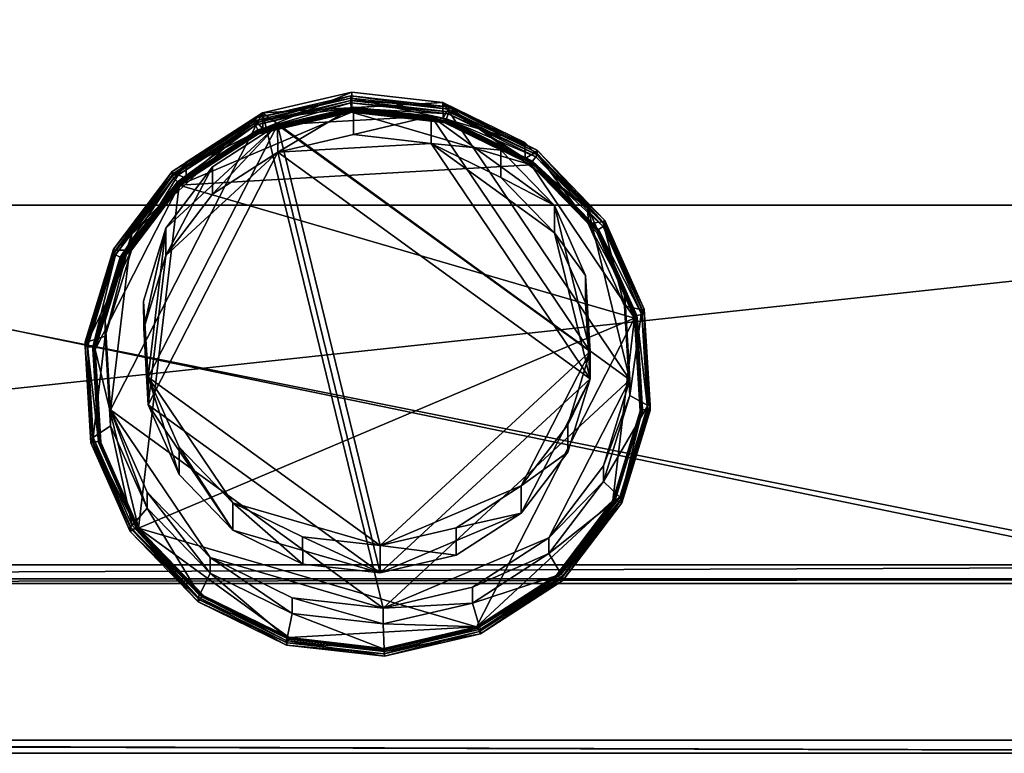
# Model space of a CAD drawing. Header units: centimetres. Extents: x -14.4 to 14.4, y -25.8 to 25.8.
# Tile 5 of 18: x 0 to 6.9, y -25.8 to -20.6. Entities that reach past the tile are written whole.
import ezdxf

# ---------------------------------------------------------------- set-up
doc = ezdxf.new("R2010")
doc.units = ezdxf.units.CM
doc.layers.add('VG232220', color=7, linetype='Continuous', true_color=0x1c1cb1)

msp = doc.modelspace()

# ---------------------------------------------------------------- meshes
at = {"layer": 'VG232220', "color": 251, "true_color": 0x565656}
mesh = msp.add_polyface(dxfattribs=at)
corners = [(-12.7375, -24.4559, 0.1819), (12.8767, -24.4559, 10.5383), (-12.8036, 23.716, 10.5383), (12.8869, 23.716, 10.5383), (12.7466, -24.4559, 0.1819), (-12.7377, -24.586, 10.5383), (-12.8356, 19.3156, 4.946), (-12.7377, -24.586, 0.312), (-12.8677, -24.4559, 0.312), (12.7465, -24.586, 10.5383), (-12.6733, 23.8461, 10.5383), (12.7568, 23.8461, 10.5383), (12.8767, -24.4559, 0.312), (12.7465, -24.586, 0.312), (-12.8677, -24.4559, 10.5383), (-12.7377, -24.5535, 0.2144), (-12.8353, -24.5535, 0.312), (-12.8352, -24.4559, 0.2144), (12.8442, -24.5535, 10.5383), (-12.7709, 23.8136, 10.5383), (12.8544, 23.8136, 10.5383), (12.8442, -24.4559, 0.2144), (12.8442, -24.5535, 0.312), (12.7465, -24.5535, 0.2144), (-12.8353, -24.5535, 10.5383), (-12.8108, -24.5291, 0.2144), (12.8198, -24.5291, 0.2144), (11.4528, 22.9859, 10.0326), (11.9322, -21.9273, 10.0326), (12.7465, -24.586, 4.946), (-12.8677, -24.4559, 4.946), (12.8869, 23.716, 4.946), (12.8767, -24.4559, 4.946), (12.7568, 23.8461, 4.946), (-12.8036, 23.716, 4.946), (12.8442, -24.5535, 4.946), (-12.8353, -24.5535, 4.946), (12.8544, 23.8136, 4.946), (-12.7709, 23.8136, 4.946), (12.8818, 19.3156, 10.5383), (12.7517, 19.3156, 0.1819), (-12.8356, 19.3156, 10.5383), (-12.8356, 19.3156, 0.312), (12.8818, 19.3156, 0.312), (-12.7055, 19.3156, 0.1819), (12.8493, 19.3156, 0.2144), (-12.8031, 19.3156, 0.2144), (11.937, 19.8177, 10.0326), (-11.7349, 19.8165, 10.0326), (12.8818, 19.3156, 4.946), (-11.335, 22.9847, 10.0326), (-11.7646, -21.9285, 10.0326), (-12.6733, 23.8461, 4.946), (-12.7377, -24.586, 4.946), (-11.335, 22.1903, 6.3428), (-11.3648, 19.8165, 6.3428), (-11.3945, -21.9285, 6.3428), (11.4433, -21.9273, 6.3428), (11.4481, 19.8177, 6.3428), (11.4528, 22.1915, 6.3428)]
mesh.append_faces([[corners[k] for k in face] for face in [(0, 25, 17), (4, 26, 23), (0, 15, 25), (4, 21, 26), (3, 20, 27), (20, 11, 27), (10, 19, 50), (19, 2, 50), (14, 24, 51), (24, 5, 51), (9, 18, 28), (18, 1, 28)]], dxfattribs={"color": 251})
mesh.append_faces([[corners[k] for k in face] for face in [(43, 49, 32), (32, 12, 43), (22, 35, 29), (29, 13, 22), (16, 36, 30), (30, 8, 16), (16, 25, 15), (15, 7, 16), (8, 17, 25), (25, 16, 8), (22, 26, 21), (21, 12, 22), (13, 23, 26), (26, 22, 13), (12, 32, 35), (35, 22, 12), (7, 53, 36), (36, 16, 7), (39, 47, 28), (28, 1, 39), (10, 50, 27), (27, 11, 10), (41, 48, 50), (50, 2, 41), (3, 39, 49), (49, 31, 3), (14, 41, 6), (6, 30, 14), (9, 5, 53), (53, 29, 9), (18, 9, 29), (29, 35, 18), (24, 14, 30), (30, 36, 24), (20, 3, 31), (31, 37, 20), (19, 10, 52), (52, 38, 19), (1, 18, 35), (35, 32, 1), (5, 24, 36), (36, 53, 5), (11, 20, 37), (37, 33, 11), (2, 19, 38), (38, 34, 2), (8, 30, 6), (6, 42, 8), (4, 0, 44), (44, 40, 4), (21, 4, 40), (40, 45, 21), (17, 8, 42), (42, 46, 17), (12, 21, 45), (45, 43, 12), (0, 17, 46), (46, 44, 0), (39, 3, 27), (27, 47, 39), (41, 14, 51), (51, 48, 41), (1, 32, 49), (49, 39, 1), (2, 34, 6), (6, 41, 2), (13, 29, 53), (53, 7, 13), (23, 13, 7), (7, 15, 23), (4, 23, 15), (15, 0, 4), (5, 9, 28), (28, 51, 5), (11, 33, 52), (52, 10, 11), (59, 54, 55), (55, 58, 59), (56, 57, 58), (58, 55, 56), (50, 48, 55), (55, 54, 50), (48, 51, 56), (56, 55, 48), (51, 28, 57), (57, 56, 51), (28, 47, 58), (58, 57, 28), (47, 27, 59), (59, 58, 47), (27, 50, 54), (54, 59, 27), (37, 38, 52), (52, 33, 37), (38, 37, 31), (31, 34, 38), (34, 31, 49), (49, 6, 34), (6, 49, 43), (43, 42, 6), (45, 46, 42), (42, 43, 45), (46, 45, 40), (40, 44, 46)]], dxfattribs={"vtx2": -1, "color": 251})
at = {"layer": 'VG232220', "color": 234, "true_color": 0xb11b58}
mesh = msp.add_polyface(dxfattribs=at)
corners = [(14.4158, -25.6929, 10.582), (14.4158, -19.9328, 10.582), (-14.3296, -25.7792, 10.582), (-14.3296, -19.8464, 10.582), (14.4158, -25.6929, 11.0087), (14.3295, -19.8464, 12.2269), (-14.3296, -25.7792, 11.0395), (-14.4159, -19.9328, 12.186), (14.4159, -25.6401, 11.0731), (14.3296, -19.9383, 12.3022), (-14.3296, -25.6874, 11.1517), (-14.4159, -19.9614, 12.2095), (-14.4159, -25.6929, 10.582), (-14.4159, -19.9328, 10.582), (-14.4159, -25.6929, 11.0087), (-14.3296, -19.8464, 12.2269), (-14.4159, -25.6401, 11.0731), (-14.3296, -19.9383, 12.3022), (14.3295, -25.7792, 10.582), (14.3295, -19.8464, 10.582), (14.3295, -25.7792, 11.0395), (14.4158, -19.9328, 12.186), (14.3296, -25.6874, 11.1517), (14.4159, -19.9614, 12.2095)]
mesh.append_faces([[corners[k] for k in face] for face in [(0, 8, 4)]], dxfattribs={"vtx0": -1, "color": 234})
mesh.append_faces([[corners[k] for k in face] for face in [(13, 16, 7)]], dxfattribs={"vtx0": -1, "vtx1": -1, "color": 234})
mesh.append_faces([[corners[k] for k in face] for face in [(18, 12, 3), (18, 3, 1)]], dxfattribs={"vtx0": -1, "vtx1": -1, "vtx2": -1, "color": 234})
mesh.append_faces([[corners[k] for k in face] for face in [(0, 21, 23), (0, 23, 8)]], dxfattribs={"vtx0": -1, "vtx2": -1, "color": 234})
mesh.append_faces([[corners[k] for k in face] for face in [(0, 18, 1)]], dxfattribs={"vtx1": -1, "color": 234})
mesh.append_faces([[corners[k] for k in face] for face in [(13, 12, 16)]], dxfattribs={"vtx1": -1, "vtx2": -1, "color": 234})
mesh.append_faces([[corners[k] for k in face] for face in [(18, 2, 12), (12, 13, 3), (3, 19, 1), (22, 9, 17), (17, 10, 22), (0, 1, 21), (19, 3, 15), (15, 5, 19), (12, 14, 16), (16, 11, 7), (2, 18, 20), (20, 6, 2), (9, 5, 15), (15, 17, 9), (10, 6, 20), (20, 22, 10), (17, 11, 16), (16, 10, 17), (3, 13, 7), (7, 15, 3), (12, 2, 6), (6, 14, 12), (10, 16, 14), (14, 6, 10), (15, 7, 11), (11, 17, 15), (1, 19, 5), (5, 21, 1), (4, 20, 18), (18, 0, 4), (20, 4, 8), (8, 22, 20), (22, 8, 23), (23, 9, 22), (9, 23, 21), (21, 5, 9)]], dxfattribs={"vtx2": -1, "color": 234})
at = {"layer": 'VG232220', "color": 16, "true_color": 0x870606}
mesh = msp.add_polyface(dxfattribs=at)
corners = [(2.3434, -21.1339, 12.7735), (1.7171, -21.2801, 12.7439), (1.7176, -21.3909, 13.2818), (2.3438, -21.2447, 13.3114), (1.1796, -21.6272, 12.6728), (1.1801, -21.738, 13.2107), (0.7962, -22.2443, 13.1067), (0.7958, -22.1334, 12.5688), (2.9829, -21.2063, 12.7581), (2.3399, -21.2753, 13.8181), (1.6892, -21.4271, 13.7874), (1.1307, -21.7879, 13.7135), (3.6026, -21.6438, 13.7411), (1.6679, -21.3331, 13.5725), (2.3366, -21.177, 13.6041), (1.094, -21.7038, 13.4966), (0.6841, -22.2443, 13.3855), (2.3356, -21.1606, 13.6075), (1.6612, -21.318, 13.5756), (1.6614, -21.3511, 13.7365), (2.3357, -21.1937, 13.7684), (1.0824, -21.6918, 13.4991), (1.0826, -21.725, 13.6599), (0.6692, -22.2701, 13.5479), (2.3367, -21.2102, 13.765), (1.668, -21.3663, 13.7334), (1.6829, -21.3998, 13.7264), (2.3389, -21.2467, 13.7575), (1.0941, -21.7369, 13.6575), (1.1198, -21.7635, 13.652), (1.6829, -21.4096, 13.774), (2.339, -21.2565, 13.805), (1.1198, -21.7733, 13.6995), (1.6838, -21.4134, 13.7817), (2.3391, -21.2604, 13.8127), (1.1214, -21.7766, 13.7073), (1.6854, -21.418, 13.7859), (2.3394, -21.2654, 13.8168), (1.1242, -21.7805, 13.7117), (0.6691, -22.2369, 13.387), (0.6842, -22.2775, 13.5464), (1.0379, -22.0897, 11.7228), (1.3646, -21.6596, 11.8147), (1.822, -21.3647, 11.8776), (2.3549, -21.2405, 11.9037), (2.8991, -21.302, 11.8901), (1.0386, -22.2818, 12.6191), (1.3653, -21.8518, 12.711), (1.8227, -21.5568, 12.7739), (2.3556, -21.4326, 12.8), (2.8998, -21.4942, 12.7864)]
mesh.append_faces([[corners[k] for k in face] for face in [(9, 11, 12)]], dxfattribs={"vtx0": -1, "vtx1": -1, "vtx2": -1, "color": 16})
mesh.append_faces([[corners[k] for k in face] for face in [(0, 1, 2), (2, 3, 0), (1, 4, 5), (5, 2, 1), (6, 5, 4), (7, 4, 1), (1, 0, 8), (9, 10, 11), (3, 2, 13), (13, 14, 3), (2, 5, 15), (15, 13, 2), (16, 15, 5), (17, 18, 19), (19, 20, 17), (18, 21, 22), (22, 19, 18), (23, 22, 21), (24, 25, 26), (26, 27, 24), (25, 28, 29), (29, 26, 25), (27, 26, 30), (30, 31, 27), (26, 29, 32), (32, 30, 26), (31, 30, 33), (33, 34, 31), (30, 32, 35), (35, 33, 30), (34, 33, 36), (36, 37, 34), (33, 35, 38), (38, 36, 33), (37, 36, 10), (10, 9, 37), (36, 38, 11), (11, 10, 36), (14, 13, 18), (18, 17, 14), (13, 15, 21), (21, 18, 13), (39, 21, 15), (40, 28, 22), (28, 25, 19), (19, 22, 28), (25, 24, 20), (20, 19, 25), (41, 42, 43), (43, 44, 45), (46, 47, 42), (47, 48, 43), (43, 42, 47), (48, 49, 44), (44, 43, 48), (50, 49, 48), (48, 47, 46)]], dxfattribs={"vtx2": -1, "color": 16})
mesh = msp.add_polyface(dxfattribs=at)
corners = [(2.9829, -21.2063, 12.7581), (2.3434, -21.1339, 12.7735), (2.3438, -21.2447, 13.3114), (2.9833, -21.3172, 13.296), (3.5585, -21.4886, 12.6994), (3.5589, -21.5994, 13.2373), (4.2945, -23.1547, 12.3554), (1.7171, -21.2801, 12.7439), (4.0008, -21.9467, 12.6047), (1.1307, -21.7879, 13.7135), (4.3278, -22.7211, 13.5185), (3.6026, -21.6438, 13.7411), (3.0045, -21.3505, 13.8021), (2.3399, -21.2753, 13.8181), (2.3366, -21.177, 13.6041), (3.0194, -21.2544, 13.5876), (3.634, -21.5558, 13.525), (3.0242, -21.2386, 13.5909), (2.3356, -21.1606, 13.6075), (2.3357, -21.1937, 13.7684), (3.0244, -21.2717, 13.7517), (3.6441, -21.5425, 13.5277), (3.6442, -21.5757, 13.6886), (3.0196, -21.2875, 13.7485), (2.3367, -21.2102, 13.765), (2.3389, -21.2467, 13.7575), (3.0089, -21.3226, 13.7413), (3.6342, -21.5889, 13.6859), (3.6119, -21.6183, 13.6798), (2.339, -21.2565, 13.805), (3.0089, -21.3324, 13.7888), (3.612, -21.6281, 13.7274), (2.3391, -21.2604, 13.8127), (3.0083, -21.3362, 13.7966), (3.6106, -21.6316, 13.7352), (2.3394, -21.2654, 13.8168), (3.0071, -21.341, 13.8007), (3.6082, -21.6358, 13.7395), (4.0153, -22.9574, 11.5344), (2.5417, -24.3199, 11.2435), (1.822, -21.3647, 11.8776), (2.8991, -21.302, 11.8901), (3.7653, -21.931, 11.7546), (3.3889, -21.5419, 11.8383), (3.3897, -21.734, 12.7346), (3.7661, -22.1232, 12.6509), (2.3556, -21.4326, 12.8), (2.8998, -21.4942, 12.7864), (2.3549, -21.2405, 11.9037), (1.8227, -21.5568, 12.7739), (4.016, -23.1495, 12.4307)]
mesh.append_faces([[corners[k] for k in face] for face in [(6, 7, 0), (9, 10, 11), (38, 39, 40), (38, 40, 41), (42, 38, 41), (47, 49, 50), (47, 50, 45)]], dxfattribs={"vtx0": -1, "vtx1": -1, "vtx2": -1, "color": 16})
mesh.append_faces([[corners[k] for k in face] for face in [(4, 8, 0), (12, 13, 11), (43, 42, 41), (44, 47, 45)]], dxfattribs={"vtx1": -1, "color": 16})
mesh.append_faces([[corners[k] for k in face] for face in [(0, 1, 2), (2, 3, 0), (4, 0, 3), (3, 5, 4), (3, 2, 14), (14, 15, 3), (5, 3, 15), (15, 16, 5), (17, 18, 19), (19, 20, 17), (21, 17, 20), (20, 22, 21), (23, 24, 25), (25, 26, 23), (27, 23, 26), (26, 28, 27), (26, 25, 29), (29, 30, 26), (28, 26, 30), (30, 31, 28), (30, 29, 32), (32, 33, 30), (31, 30, 33), (33, 34, 31), (33, 32, 35), (35, 36, 33), (34, 33, 36), (36, 37, 34), (36, 35, 13), (13, 12, 36), (37, 36, 12), (12, 11, 37), (15, 14, 18), (18, 17, 15), (16, 15, 17), (17, 21, 16), (24, 23, 20), (20, 19, 24), (23, 27, 22), (22, 20, 23), (44, 45, 42), (42, 43, 44), (46, 47, 41), (41, 48, 46), (47, 44, 43), (43, 41, 47)]], dxfattribs={"vtx2": -1, "color": 16})
mesh = msp.add_polyface(dxfattribs=at)
corners = [(4.2945, -23.1547, 12.3554), (4.2564, -22.5253, 12.4852), (4.2568, -22.6362, 13.0231), (4.0008, -21.9467, 12.6047), (4.0012, -22.0575, 13.1425), (3.5585, -21.4886, 12.6994), (3.5589, -21.5994, 13.2373), (2.9829, -21.2063, 12.7581), (4.3278, -22.7211, 13.5185), (4.0622, -22.1199, 13.6427), (3.6026, -21.6438, 13.7411), (4.295, -23.2656, 12.8933), (4.3792, -22.6628, 13.2962), (4.1063, -22.0449, 13.4238), (3.634, -21.5558, 13.525), (4.4367, -23.3367, 13.1573), (4.3956, -22.6589, 13.297), (4.3958, -22.6921, 13.4579), (4.1204, -22.0358, 13.4256), (4.1205, -22.069, 13.5865), (3.6441, -21.5425, 13.5277), (3.6442, -21.5757, 13.6886), (4.4201, -23.368, 13.3186), (4.3794, -22.6959, 13.4571), (4.3431, -22.7044, 13.4554), (4.1064, -22.0781, 13.5847), (4.0753, -22.0982, 13.5805), (3.6342, -21.5889, 13.6859), (3.6119, -21.6183, 13.6798), (4.383, -23.3638, 13.3195), (4.3431, -22.7142, 13.503), (4.0753, -22.108, 13.6281), (3.612, -21.6281, 13.7274), (4.3831, -23.3736, 13.367), (4.3409, -22.7164, 13.511), (4.0734, -22.1109, 13.636), (3.6106, -21.6316, 13.7352), (4.3808, -23.375, 13.3752), (4.337, -22.7183, 13.5157), (4.07, -22.1141, 13.6405), (3.6082, -21.6358, 13.7395), (4.42, -23.3348, 13.1577), (4.4368, -23.3699, 13.3182), (3.7653, -21.931, 11.7546), (3.9829, -22.4226, 11.649), (4.0153, -22.9574, 11.5344), (3.7661, -22.1232, 12.6509), (3.9836, -22.6148, 12.5453), (4.016, -23.1495, 12.4307)]
mesh.append_faces([[corners[k] for k in face] for face in [(3, 0, 7)]], dxfattribs={"vtx0": -1, "vtx1": -1, "vtx2": -1, "color": 16})
mesh.append_faces([[corners[k] for k in face] for face in [(0, 1, 2), (1, 3, 4), (4, 2, 1), (3, 5, 6), (6, 4, 3), (3, 1, 0), (8, 9, 10), (11, 2, 12), (2, 4, 13), (13, 12, 2), (4, 6, 14), (14, 13, 4), (15, 16, 17), (16, 18, 19), (19, 17, 16), (18, 20, 21), (21, 19, 18), (22, 23, 24), (23, 25, 26), (26, 24, 23), (25, 27, 28), (28, 26, 25), (29, 24, 30), (24, 26, 31), (31, 30, 24), (26, 28, 32), (32, 31, 26), (33, 30, 34), (30, 31, 35), (35, 34, 30), (31, 32, 36), (36, 35, 31), (37, 34, 38), (34, 35, 39), (39, 38, 34), (35, 36, 40), (40, 39, 35), (38, 39, 9), (9, 8, 38), (39, 40, 10), (10, 9, 39), (41, 12, 16), (12, 13, 18), (18, 16, 12), (13, 14, 20), (20, 18, 13), (27, 25, 19), (19, 21, 27), (25, 23, 17), (17, 19, 25), (42, 17, 23), (43, 44, 45), (46, 47, 44), (44, 43, 46), (47, 48, 45), (45, 44, 47), (48, 47, 46)]], dxfattribs={"vtx2": -1, "color": 16})
mesh = msp.add_polyface(dxfattribs=at)
corners = [(1.1796, -21.6272, 12.6728), (0.7958, -22.1334, 12.5688), (0.7962, -22.2443, 13.1067), (0.6118, -22.7377, 12.4444), (0.6122, -22.8485, 12.9823), (0.6503, -23.4779, 12.8526), (0.6499, -23.3671, 12.3147), (1.7171, -21.2801, 12.7439), (2.5629, -24.7585, 12.0264), (1.1307, -21.7879, 13.7135), (0.7318, -22.3139, 13.6054), (0.5406, -22.9418, 13.4762), (0.8458, -24.1971, 13.2172), (4.3278, -22.7211, 13.5185), (1.1801, -21.738, 13.2107), (0.6841, -22.2443, 13.3855), (0.4877, -22.8895, 13.2527), (0.5284, -23.5616, 13.1142), (1.0824, -21.6918, 13.4991), (0.6691, -22.2369, 13.387), (0.6692, -22.2701, 13.5479), (0.471, -22.8876, 13.2531), (0.4711, -22.9208, 13.414), (0.5121, -23.5985, 13.2743), (1.0941, -21.7369, 13.6575), (0.6842, -22.2775, 13.5464), (0.7176, -22.2938, 13.543), (1.1198, -21.7635, 13.652), (0.4878, -22.9227, 13.4136), (0.5249, -22.9269, 13.4127), (0.5648, -23.5862, 13.2768), (0.7176, -22.3036, 13.5906), (1.1198, -21.7733, 13.6995), (0.5249, -22.9367, 13.4603), (0.7197, -22.3063, 13.5985), (1.1214, -21.7766, 13.7073), (0.5272, -22.9386, 13.4684), (0.7233, -22.3091, 13.6031), (1.1242, -21.7805, 13.7117), (0.5312, -22.9401, 13.4732), (1.094, -21.7038, 13.4966), (0.512, -23.5654, 13.1134), (1.0826, -21.725, 13.6599), (0.9138, -23.1378, 11.4982), (0.8813, -22.6031, 11.6129), (1.0379, -22.0897, 11.7228), (1.822, -21.3647, 11.8776), (2.5417, -24.3199, 11.2435), (0.9145, -23.3299, 12.3945), (0.8821, -22.7952, 12.5092), (1.0386, -22.2818, 12.6191), (1.3646, -21.6596, 11.8147), (1.8227, -21.5568, 12.7739), (2.5425, -24.512, 12.1398)]
mesh.append_faces([[corners[k] for k in face] for face in [(6, 1, 7), (8, 6, 7), (9, 11, 12), (9, 12, 13), (43, 45, 46), (47, 43, 46), (52, 50, 48), (52, 48, 53)]], dxfattribs={"vtx0": -1, "vtx1": -1, "vtx2": -1, "color": 16})
mesh.append_faces([[corners[k] for k in face] for face in [(0, 1, 2), (1, 3, 4), (4, 2, 1), (5, 4, 3), (6, 3, 1), (9, 10, 11), (14, 2, 15), (2, 4, 16), (16, 15, 2), (17, 16, 4), (18, 19, 20), (19, 21, 22), (22, 20, 19), (23, 22, 21), (24, 25, 26), (26, 27, 24), (25, 28, 29), (29, 26, 25), (30, 29, 28), (27, 26, 31), (31, 32, 27), (26, 29, 33), (33, 31, 26), (32, 31, 34), (34, 35, 32), (31, 33, 36), (36, 34, 31), (35, 34, 37), (37, 38, 35), (34, 36, 39), (39, 37, 34), (38, 37, 10), (10, 9, 38), (37, 39, 11), (11, 10, 37), (40, 15, 19), (15, 16, 21), (21, 19, 15), (41, 21, 16), (28, 25, 20), (20, 22, 28), (42, 20, 25), (43, 44, 45), (48, 49, 44), (44, 43, 48), (49, 50, 45), (45, 44, 49), (51, 45, 50), (50, 49, 48)]], dxfattribs={"vtx2": -1, "color": 16})
mesh = msp.add_polyface(dxfattribs=at)
corners = [(3.7267, -24.2652, 12.1271), (4.1105, -23.759, 12.2311), (4.111, -23.8699, 12.7689), (3.7271, -24.3761, 12.6649), (4.2945, -23.1547, 12.3554), (4.295, -23.2656, 12.8933), (4.2568, -22.6362, 13.0231), (2.5629, -24.7585, 12.0264), (1.7171, -21.2801, 12.7439), (4.1762, -24.0031, 13.2544), (4.3674, -23.3752, 13.3837), (4.3278, -22.7211, 13.5185), (3.2188, -24.8898, 13.0725), (0.8458, -24.1971, 13.2172), (4.2235, -23.98, 13.0249), (4.42, -23.3348, 13.1577), (4.3792, -22.6628, 13.2962), (3.8252, -24.5325, 12.9113), (4.2386, -23.9874, 13.0233), (4.2387, -24.0206, 13.1842), (4.4367, -23.3367, 13.1573), (4.4368, -23.3699, 13.3182), (4.3958, -22.6921, 13.4579), (3.8138, -24.5537, 13.0747), (4.2236, -24.0132, 13.1858), (4.1903, -23.9968, 13.1892), (4.4201, -23.368, 13.3186), (4.383, -23.3638, 13.3195), (4.3431, -22.7044, 13.4554), (3.7881, -24.5272, 13.0802), (4.1903, -24.0066, 13.2367), (4.3831, -23.3736, 13.367), (4.3431, -22.7142, 13.503), (3.7882, -24.537, 13.1278), (4.1883, -24.0073, 13.2451), (4.3808, -23.375, 13.3752), (4.3409, -22.7164, 13.511), (3.7866, -24.537, 13.1363), (4.1847, -24.0065, 13.2504), (4.3768, -23.3756, 13.3803), (4.337, -22.7183, 13.5157), (3.7838, -24.5352, 13.1418), (3.8136, -24.5206, 12.9138), (4.3956, -22.6589, 13.297), (4.3794, -22.6959, 13.4571), (4.0153, -22.9574, 11.5344), (3.8587, -23.4707, 11.4244), (3.5321, -23.9008, 11.3325), (3.0747, -24.1957, 11.2697), (2.5417, -24.3199, 11.2435), (4.016, -23.1495, 12.4307), (3.8595, -23.6629, 12.3207), (3.5328, -24.0929, 12.2288), (2.5425, -24.512, 12.1398), (1.8227, -21.5568, 12.7739)]
mesh.append_faces([[corners[k] for k in face] for face in [(4, 0, 7), (4, 7, 8), (12, 9, 11), (13, 12, 11), (45, 47, 49), (53, 52, 50), (54, 53, 50)]], dxfattribs={"vtx0": -1, "vtx1": -1, "vtx2": -1, "color": 16})
mesh.append_faces([[corners[k] for k in face] for face in [(0, 1, 2), (2, 3, 0), (1, 4, 5), (5, 2, 1), (6, 5, 4), (4, 1, 0), (9, 10, 11), (3, 2, 14), (2, 5, 15), (15, 14, 2), (16, 15, 5), (17, 18, 19), (18, 20, 21), (21, 19, 18), (22, 21, 20), (23, 24, 25), (24, 26, 27), (27, 25, 24), (28, 27, 26), (29, 25, 30), (25, 27, 31), (31, 30, 25), (32, 31, 27), (33, 30, 34), (30, 31, 35), (35, 34, 30), (36, 35, 31), (37, 34, 38), (34, 35, 39), (39, 38, 34), (40, 39, 35), (41, 38, 9), (38, 39, 10), (10, 9, 38), (39, 40, 11), (11, 10, 39), (42, 14, 18), (14, 15, 20), (20, 18, 14), (43, 20, 15), (44, 26, 21), (26, 24, 19), (19, 21, 26), (45, 46, 47), (47, 48, 49), (50, 51, 46), (46, 45, 50), (51, 52, 47), (47, 46, 51), (48, 47, 52), (52, 51, 50)]], dxfattribs={"vtx2": -1, "color": 16})
mesh = msp.add_polyface(dxfattribs=at)
corners = [(0.6118, -22.7377, 12.4444), (0.6499, -23.3671, 12.3147), (0.6503, -23.4779, 12.8526), (0.9055, -23.9457, 12.1952), (0.906, -24.0566, 12.7331), (1.3478, -24.4038, 12.1005), (1.3482, -24.5147, 12.6383), (2.5629, -24.7585, 12.0264), (0.5406, -22.9418, 13.4762), (0.5802, -23.5958, 13.3413), (0.8458, -24.1971, 13.2172), (0.6122, -22.8485, 12.9823), (0.5284, -23.5616, 13.1142), (0.8013, -24.1794, 12.9866), (1.2736, -24.6685, 12.8854), (0.471, -22.8876, 13.2531), (0.512, -23.5654, 13.1134), (0.5121, -23.5985, 13.2743), (0.7873, -24.1885, 12.9848), (0.7874, -24.2216, 13.1456), (0.4878, -22.9227, 13.4136), (0.5285, -23.5947, 13.2751), (0.5648, -23.5862, 13.2768), (0.8014, -24.2126, 13.1475), (0.8326, -24.1925, 13.1516), (1.296, -24.6724, 13.0523), (0.5249, -22.9269, 13.4127), (0.5648, -23.596, 13.3243), (0.5249, -22.9367, 13.4603), (0.8326, -24.2023, 13.1992), (1.296, -24.6822, 13.0999), (0.5671, -23.5972, 13.3326), (0.5272, -22.9386, 13.4684), (0.8346, -24.2027, 13.2076), (1.2974, -24.682, 13.1084), (0.571, -23.5973, 13.3377), (0.5312, -22.9401, 13.4732), (0.8379, -24.2015, 13.213), (1.2998, -24.6799, 13.114), (1.3054, -24.6731, 13.1187), (0.4877, -22.8895, 13.2527), (1.2635, -24.6818, 12.8827), (0.4711, -22.9208, 13.414), (2.5417, -24.3199, 11.2435), (1.9975, -24.2584, 11.2571), (1.5077, -24.0186, 11.309), (1.1313, -23.6294, 11.3927), (0.9138, -23.1378, 11.4982), (1.9983, -24.4505, 12.1534), (1.5084, -24.2107, 12.2053), (1.132, -23.8215, 12.289), (0.9145, -23.3299, 12.3945), (2.5425, -24.512, 12.1398)]
mesh.append_faces([[corners[k] for k in face] for face in [(7, 5, 1), (43, 45, 47), (51, 49, 52)]], dxfattribs={"vtx0": -1, "vtx1": -1, "vtx2": -1, "color": 16})
mesh.append_faces([[corners[k] for k in face] for face in [(0, 1, 2), (1, 3, 4), (4, 2, 1), (3, 5, 6), (6, 4, 3), (5, 3, 1), (8, 9, 10), (11, 2, 12), (2, 4, 13), (13, 12, 2), (14, 13, 4), (15, 16, 17), (16, 18, 19), (19, 17, 16), (20, 21, 22), (21, 23, 24), (24, 22, 21), (25, 24, 23), (26, 22, 27), (27, 28, 26), (22, 24, 29), (29, 27, 22), (30, 29, 24), (28, 27, 31), (31, 32, 28), (27, 29, 33), (33, 31, 27), (34, 33, 29), (32, 31, 35), (35, 36, 32), (31, 33, 37), (37, 35, 31), (38, 37, 33), (36, 35, 9), (9, 8, 36), (35, 37, 10), (10, 9, 35), (39, 10, 37), (40, 12, 16), (12, 13, 18), (18, 16, 12), (41, 18, 13), (23, 21, 17), (17, 19, 23), (21, 20, 42), (42, 17, 21), (43, 44, 45), (45, 46, 47), (48, 49, 45), (45, 44, 48), (49, 50, 46), (46, 45, 49), (50, 51, 47), (47, 46, 50), (51, 50, 49)]], dxfattribs={"vtx2": -1, "color": 16})
mesh = msp.add_polyface(dxfattribs=at)
corners = [(2.5629, -24.7585, 12.0264), (3.1892, -24.6124, 12.056), (3.1896, -24.7232, 12.5938), (2.5634, -24.8694, 12.5642), (3.7267, -24.2652, 12.1271), (3.7271, -24.3761, 12.6649), (1.9035, -24.9664, 13.0578), (2.5681, -25.0417, 13.0417), (3.2188, -24.8898, 13.0725), (3.7773, -24.5291, 13.1464), (4.1762, -24.0031, 13.2544), (3.2397, -24.8912, 12.8379), (2.571, -25.0473, 12.8063), (3.8136, -24.5206, 12.9138), (4.2235, -23.98, 13.0249), (2.572, -25.0637, 12.8029), (3.2464, -24.9063, 12.8348), (3.2465, -24.9395, 12.9957), (2.5721, -25.0969, 12.9638), (3.8252, -24.5325, 12.9113), (3.8253, -24.5657, 13.0722), (4.2387, -24.0206, 13.1842), (2.5711, -25.0804, 12.9672), (3.2398, -24.9244, 12.9988), (3.225, -24.8908, 13.0057), (2.5689, -25.044, 12.9747), (3.8138, -24.5537, 13.0747), (3.7881, -24.5272, 13.0802), (4.1903, -23.9968, 13.1892), (3.2251, -24.9006, 13.0533), (2.569, -25.0538, 13.0223), (3.7882, -24.537, 13.1278), (4.1903, -24.0066, 13.2367), (3.2242, -24.9002, 13.0619), (2.5688, -25.0532, 13.0309), (3.7866, -24.537, 13.1363), (4.1883, -24.0073, 13.2451), (3.2226, -24.8976, 13.0675), (2.5686, -25.0503, 13.0366), (3.7838, -24.5352, 13.1418), (4.1847, -24.0065, 13.2504), (4.2386, -23.9874, 13.0233), (4.2236, -24.0132, 13.1858), (3.5328, -24.0929, 12.2288), (3.0754, -24.3879, 12.166), (3.0747, -24.1957, 11.2697), (2.5425, -24.512, 12.1398), (2.5417, -24.3199, 11.2435)]
mesh.append_faces([[corners[k] for k in face] for face in [(0, 1, 2), (2, 3, 0), (1, 4, 5), (5, 2, 1), (4, 1, 0), (6, 7, 8), (8, 9, 10), (3, 2, 11), (11, 12, 3), (2, 5, 13), (13, 11, 2), (14, 13, 5), (15, 16, 17), (17, 18, 15), (16, 19, 20), (20, 17, 16), (21, 20, 19), (22, 23, 24), (24, 25, 22), (23, 26, 27), (27, 24, 23), (28, 27, 26), (25, 24, 29), (29, 30, 25), (24, 27, 31), (31, 29, 24), (32, 31, 27), (30, 29, 33), (33, 34, 30), (29, 31, 35), (35, 33, 29), (36, 35, 31), (34, 33, 37), (37, 38, 34), (33, 35, 39), (39, 37, 33), (40, 39, 35), (38, 37, 8), (8, 7, 38), (37, 39, 9), (9, 8, 37), (10, 9, 39), (12, 11, 16), (16, 15, 12), (11, 13, 19), (19, 16, 11), (41, 19, 13), (42, 26, 20), (20, 21, 42), (26, 23, 17), (17, 20, 26), (23, 22, 18), (18, 17, 23), (43, 44, 45), (44, 46, 47), (47, 45, 44), (46, 44, 43)]], dxfattribs={"vtx2": -1, "color": 16})
mesh = msp.add_polyface(dxfattribs=at)
corners = [(1.3478, -24.4038, 12.1005), (1.9234, -24.6861, 12.0418), (1.9239, -24.797, 12.5797), (1.3482, -24.5147, 12.6383), (2.5629, -24.7585, 12.0264), (2.5634, -24.8694, 12.5642), (0.8458, -24.1971, 13.2172), (1.3054, -24.6731, 13.1187), (1.9035, -24.9664, 13.0578), (3.2188, -24.8898, 13.0725), (0.906, -24.0566, 12.7331), (1.2736, -24.6685, 12.8854), (1.8882, -24.97, 12.8228), (2.571, -25.0473, 12.8063), (0.7873, -24.1885, 12.9848), (1.2635, -24.6818, 12.8827), (1.2637, -24.7149, 13.0436), (0.7874, -24.2216, 13.1456), (1.8834, -24.9858, 12.8195), (1.8835, -25.0189, 12.9804), (2.572, -25.0637, 12.8029), (2.5721, -25.0969, 12.9638), (0.8014, -24.2126, 13.1475), (1.2737, -24.7017, 13.0463), (1.296, -24.6724, 13.0523), (1.8883, -25.0031, 12.9837), (1.899, -24.9681, 12.9909), (2.5711, -25.0804, 12.9672), (2.5689, -25.044, 12.9747), (0.8326, -24.1925, 13.1516), (1.296, -24.6822, 13.0999), (1.899, -24.9779, 13.0384), (2.569, -25.0538, 13.0223), (0.8326, -24.2023, 13.1992), (1.2974, -24.682, 13.1084), (1.8997, -24.9774, 13.0471), (2.5688, -25.0532, 13.0309), (0.8346, -24.2027, 13.2076), (1.2998, -24.6799, 13.114), (1.9008, -24.9746, 13.0528), (2.5686, -25.0503, 13.0366), (0.8379, -24.2015, 13.213), (2.5681, -25.0417, 13.0417), (0.8013, -24.1794, 12.9866), (2.5425, -24.512, 12.1398), (1.9983, -24.4505, 12.1534), (1.9975, -24.2584, 11.2571), (2.5417, -24.3199, 11.2435), (1.5084, -24.2107, 12.2053)]
mesh.append_faces([[corners[k] for k in face] for face in [(6, 8, 9)]], dxfattribs={"vtx0": -1, "vtx1": -1, "vtx2": -1, "color": 16})
mesh.append_faces([[corners[k] for k in face] for face in [(0, 1, 2), (2, 3, 0), (1, 4, 5), (5, 2, 1), (4, 1, 0), (6, 7, 8), (10, 3, 11), (3, 2, 12), (12, 11, 3), (2, 5, 13), (13, 12, 2), (14, 15, 16), (16, 17, 14), (15, 18, 19), (19, 16, 15), (18, 20, 21), (21, 19, 18), (22, 23, 24), (23, 25, 26), (26, 24, 23), (25, 27, 28), (28, 26, 25), (29, 24, 30), (24, 26, 31), (31, 30, 24), (26, 28, 32), (32, 31, 26), (33, 30, 34), (30, 31, 35), (35, 34, 30), (31, 32, 36), (36, 35, 31), (37, 34, 38), (34, 35, 39), (39, 38, 34), (35, 36, 40), (40, 39, 35), (41, 38, 7), (38, 39, 8), (8, 7, 38), (39, 40, 42), (42, 8, 39), (43, 11, 15), (11, 12, 18), (18, 15, 11), (12, 13, 20), (20, 18, 12), (27, 25, 19), (19, 21, 27), (25, 23, 16), (16, 19, 25), (23, 22, 17), (17, 16, 23), (44, 45, 46), (46, 47, 44), (48, 45, 44)]], dxfattribs={"vtx2": -1, "color": 16})

doc.saveas('drawing.dxf')
